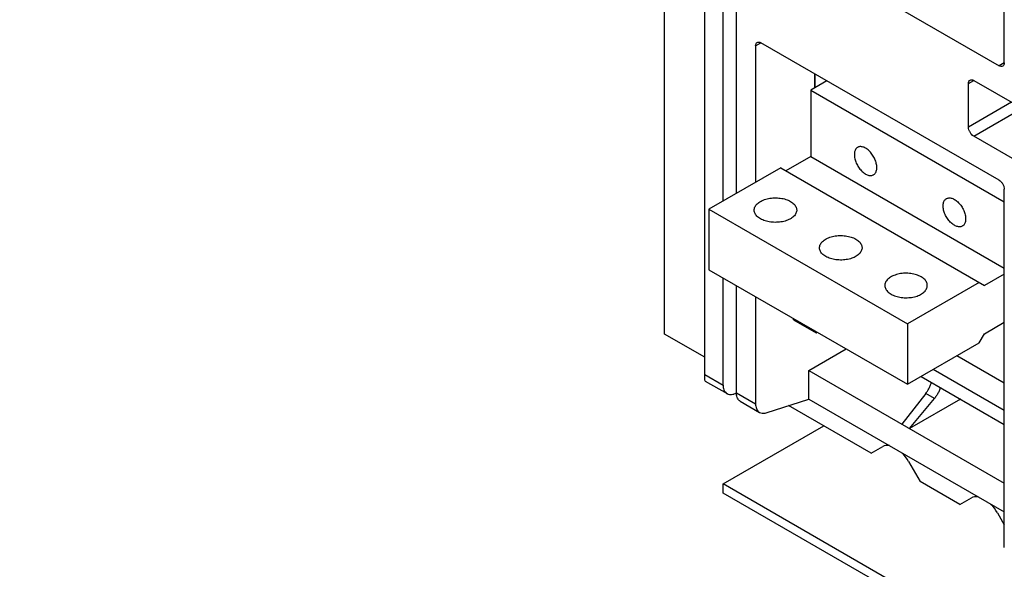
# Model space of a CAD drawing. Extents: x 0 to 17, y 0 to 11.
# Tile 29 of 51: x 10.234 to 11.982, y 3.349 to 4.325. Entities that reach past the tile are written whole.
import ezdxf

# ---------------------------------------------------------------- set-up
doc = ezdxf.new("R2010")
doc.units = 0
doc.header["$LTSCALE"] = 0.935
doc.layers.get('0').update_dxf_attribs({"linetype": 'CONTINUOUS'})

msp = doc.modelspace()

# ---------------------------------------------------------------- linework, layer by layer
at = {"color": 7, "linetype": 'CONTINUOUS'}
for p, q in [((11.3788, 3.767), (11.3788, 5.4493)), ((11.4505, 3.6949), (11.4505, 5.1922)), ((11.9824, 4.2488), (11.9824, 4.8851)), ((11.483, 4.0031), (11.483, 4.5811)), ((11.5066, 4.0167), (11.5066, 4.5675)), ((11.55, 4.4878), (11.9732, 4.2435)), ((11.5407, 4.2791), (11.5501, 4.2843)), ((11.5407, 4.2791), (11.5407, 4.0364)), ((11.9732, 4.0402), (11.55, 4.2845)), ((11.9824, 4.249), (11.9732, 4.2435)), ((11.6674, 4.2167), (11.6386, 4.2001)), ((11.6457, 4.2042), (11.6457, 4.2292)), ((11.6461, 4.229), (11.6461, 4.2044)), ((11.9189, 4.2121), (11.9283, 4.2172)), ((11.9281, 4.2174), (12.0086, 4.171)), ((11.6386, 4.2001), (11.6386, 4.0822)), ((11.6386, 4.2001), (11.9824, 4.0016)), ((11.9189, 4.1346), (11.9189, 4.2121)), ((11.9281, 4.1185), (12.0482, 4.1878)), ((11.9953, 4.1787), (11.9189, 4.1346)), ((12.0166, 4.0674), (11.9281, 4.1185)), ((11.6386, 4.0822), (11.5946, 4.0568)), ((11.6386, 4.0822), (11.9824, 3.8837)), ((11.5853, 4.0621), (11.4577, 3.9885)), ((11.5853, 4.0621), (11.9472, 3.8532)), ((11.9824, 3.3878), (11.9824, 4.0241)), ((11.4577, 3.9885), (11.4577, 3.8813)), ((11.4577, 3.9885), (11.8103, 3.7849)), ((11.4577, 3.8813), (11.8103, 3.6777)), ((11.483, 3.6762), (11.483, 3.8667)), ((11.9824, 3.8735), (11.9472, 3.8532)), ((11.5066, 3.6625), (11.5066, 3.853)), ((11.9379, 3.8585), (11.8103, 3.7849)), ((11.5407, 3.8334), (11.5407, 3.6428)), ((11.6078, 3.7921), (11.6078, 3.7946)), ((11.6078, 3.7921), (11.6481, 3.7689)), ((11.8103, 3.7849), (11.8103, 3.6777)), ((11.9472, 3.7674), (11.9824, 3.7878)), ((11.4505, 3.7257), (11.3788, 3.767)), ((11.6481, 3.7689), (11.6481, 3.7714)), ((11.6481, 3.7689), (11.6503, 3.7701)), ((11.9379, 3.7514), (11.9472, 3.7674)), ((11.8103, 3.6777), (11.9379, 3.7514)), ((11.6352, 3.7024), (11.7013, 3.7406)), ((11.8984, 3.7286), (11.9824, 3.6801)), ((11.4505, 3.6949), (11.483, 3.6762)), ((11.6352, 3.6515), (11.6352, 3.7024)), ((11.6352, 3.7024), (11.9824, 3.5019)), ((11.8345, 3.6917), (11.9824, 3.6063)), ((11.9824, 3.6309), (11.8558, 3.704)), ((11.451, 3.6835), (11.4899, 3.6611)), ((11.5068, 3.662), (11.5018, 3.6604)), ((11.5066, 3.6625), (11.5407, 3.6428)), ((11.8431, 3.6616), (11.8003, 3.607)), ((11.8586, 3.6527), (11.8431, 3.6616)), ((11.5133, 3.6476), (11.5477, 3.6277)), ((11.5596, 3.6271), (11.6352, 3.6515)), ((11.7459, 3.5551), (11.5991, 3.6398)), ((11.6352, 3.6515), (11.9824, 3.451)), ((11.8142, 3.599), (11.8586, 3.6527)), ((11.9047, 3.6512), (11.8142, 3.599)), ((11.4832, 3.5006), (11.6618, 3.6037)), ((11.7459, 3.5551), (11.7665, 3.5669)), ((11.8124, 3.5404), (11.8329, 3.5049)), ((11.4832, 3.4845), (11.4832, 3.5006)), ((14.9724, 1.4862), (11.4832, 3.5006)), ((11.9037, 3.464), (11.8329, 3.5049)), ((14.9724, 1.4701), (11.4832, 3.4845)), ((11.9037, 3.464), (11.9242, 3.4759)), ((11.9702, 3.4493), (11.9824, 3.4281))]:
    msp.add_line(p, q, dxfattribs=at)
for points in [[(11.722, 4.0986), (11.7214, 4.0983), (11.7205, 4.0975), (11.7196, 4.0967), (11.7188, 4.0957), (11.7181, 4.0946), (11.7175, 4.0933), (11.717, 4.092), (11.7166, 4.0905), (11.7163, 4.089), (11.7162, 4.0874), (11.7161, 4.0857), (11.7162, 4.0839), (11.7163, 4.0821), (11.7166, 4.0803), (11.717, 4.0784), (11.7175, 4.0765), (11.7181, 4.0746), (11.7188, 4.0726), (11.7196, 4.0707), (11.7205, 4.0688), (11.7214, 4.067), (11.7225, 4.0651), (11.7236, 4.0633), (11.7248, 4.0616), (11.7261, 4.06), (11.7274, 4.0584), (11.7288, 4.0569), (11.7302, 4.0556), (11.7316, 4.0543), (11.7331, 4.0531), (11.7346, 4.0521), (11.7361, 4.0511)], [(11.7361, 4.0972), (11.7346, 4.098), (11.7331, 4.0987), (11.7316, 4.0992), (11.7302, 4.0996), (11.7288, 4.0998), (11.7274, 4.0999), (11.7261, 4.0999), (11.7248, 4.0997), (11.7236, 4.0994), (11.7225, 4.0989), (11.722, 4.0986)], [(11.7502, 4.0497), (11.7507, 4.0501), (11.7517, 4.0508), (11.7525, 4.0517), (11.7533, 4.0527), (11.754, 4.0538), (11.7546, 4.055), (11.7551, 4.0564), (11.7555, 4.0578), (11.7558, 4.0594), (11.756, 4.061), (11.756, 4.0627), (11.756, 4.0644), (11.7558, 4.0662), (11.7555, 4.0681), (11.7551, 4.07), (11.7546, 4.0719), (11.754, 4.0738), (11.7533, 4.0757), (11.7525, 4.0776), (11.7517, 4.0795), (11.7507, 4.0814), (11.7496, 4.0832), (11.7485, 4.085), (11.7473, 4.0867), (11.746, 4.0884), (11.7447, 4.0899), (11.7434, 4.0914), (11.7419, 4.0928), (11.7405, 4.0941), (11.7391, 4.0952), (11.7376, 4.0963), (11.7361, 4.0972)], [(11.7361, 4.0511), (11.7376, 4.0503), (11.7391, 4.0497), (11.7405, 4.0492), (11.7419, 4.0488), (11.7434, 4.0485), (11.7447, 4.0484), (11.746, 4.0485), (11.7473, 4.0487), (11.7485, 4.049), (11.7496, 4.0495), (11.7502, 4.0497)], [(11.5383, 3.9871), (11.5383, 3.9883), (11.5385, 3.9898), (11.539, 3.9913), (11.5395, 3.9928), (11.5403, 3.9942), (11.5413, 3.9956), (11.5424, 3.997), (11.5436, 3.9983), (11.5451, 3.9996), (11.5467, 4.0008), (11.5484, 4.002), (11.5503, 4.0031), (11.5522, 4.0041), (11.5543, 4.005), (11.5566, 4.0058), (11.5589, 4.0065), (11.5612, 4.0072), (11.5637, 4.0077), (11.5662, 4.0082), (11.5688, 4.0085), (11.5714, 4.0087), (11.574, 4.0089), (11.5766, 4.0089), (11.5793, 4.0088), (11.5819, 4.0086), (11.5845, 4.0083), (11.587, 4.008), (11.5895, 4.0075), (11.5919, 4.0069), (11.5943, 4.0062), (11.5965, 4.0054), (11.5987, 4.0045), (11.6007, 4.0036), (11.6027, 4.0025)], [(11.8938, 3.9601), (11.8923, 3.961), (11.8908, 3.962), (11.8894, 3.9632), (11.8879, 3.9645), (11.8865, 3.9659), (11.8852, 3.9673), (11.8838, 3.9689), (11.8826, 3.9706), (11.8814, 3.9723), (11.8802, 3.974), (11.8792, 3.9759), (11.8782, 3.9777), (11.8773, 3.9796), (11.8765, 3.9816), (11.8758, 3.9835), (11.8752, 3.9854), (11.8747, 3.9873), (11.8744, 3.9892), (11.8741, 3.991), (11.8739, 3.9929), (11.8739, 3.9946), (11.8739, 3.9963), (11.8741, 3.9979), (11.8744, 3.9995), (11.8747, 4.0009), (11.8752, 4.0022), (11.8758, 4.0035), (11.8765, 4.0046), (11.8773, 4.0056), (11.8782, 4.0065), (11.8792, 4.0072), (11.8797, 4.0075)], [(11.8797, 4.0075), (11.8802, 4.0078), (11.8814, 4.0083), (11.8826, 4.0086), (11.8838, 4.0088), (11.8852, 4.0088), (11.8865, 4.0087), (11.8879, 4.0085), (11.8894, 4.0081), (11.8908, 4.0076), (11.8923, 4.0069), (11.8938, 4.0061)], [(11.8938, 4.0061), (11.8953, 4.0052), (11.8968, 4.0041), (11.8982, 4.003), (11.8997, 4.0017), (11.9011, 4.0003), (11.9025, 3.9989), (11.9038, 3.9973), (11.905, 3.9956), (11.9062, 3.9939), (11.9074, 3.9921), (11.9084, 3.9903), (11.9094, 3.9885), (11.9103, 3.9866), (11.9111, 3.9846), (11.9118, 3.9827), (11.9124, 3.9808), (11.9129, 3.9789), (11.9133, 3.977), (11.9135, 3.9751), (11.9137, 3.9733), (11.9138, 3.9716), (11.9137, 3.9699), (11.9135, 3.9683), (11.9133, 3.9667), (11.9129, 3.9653), (11.9124, 3.964), (11.9118, 3.9627), (11.9111, 3.9616), (11.9103, 3.9606), (11.9094, 3.9597), (11.9084, 3.959), (11.9079, 3.9587)], [(11.6027, 4.0025), (11.6045, 4.0014), (11.6061, 4.0002), (11.6076, 3.999), (11.609, 3.9977), (11.6102, 3.9963), (11.6112, 3.9949), (11.6121, 3.9935), (11.6127, 3.992), (11.6133, 3.9905), (11.6136, 3.989), (11.6137, 3.9875), (11.6137, 3.9871)], [(11.5493, 3.9717), (11.5475, 3.9728), (11.5458, 3.974), (11.5443, 3.9753), (11.543, 3.9766), (11.5418, 3.9779), (11.5408, 3.9793), (11.5399, 3.9808), (11.5392, 3.9822), (11.5387, 3.9837), (11.5384, 3.9852), (11.5383, 3.9867), (11.5383, 3.9871)], [(11.6137, 3.9871), (11.6137, 3.986), (11.6134, 3.9845), (11.613, 3.983), (11.6124, 3.9815), (11.6117, 3.98), (11.6107, 3.9786), (11.6096, 3.9772), (11.6083, 3.9759), (11.6069, 3.9746), (11.6053, 3.9734), (11.6036, 3.9723), (11.6017, 3.9712), (11.5997, 3.9702), (11.5976, 3.9693), (11.5954, 3.9685), (11.5931, 3.9677), (11.5907, 3.9671), (11.5883, 3.9665), (11.5857, 3.9661), (11.5832, 3.9657), (11.5806, 3.9655), (11.578, 3.9654), (11.5753, 3.9653), (11.5727, 3.9654), (11.5701, 3.9656), (11.5675, 3.9659), (11.5649, 3.9663), (11.5625, 3.9668), (11.56, 3.9674), (11.5577, 3.9681), (11.5554, 3.9689), (11.5533, 3.9697), (11.5512, 3.9707), (11.5493, 3.9717)], [(11.9079, 3.9587), (11.9074, 3.9584), (11.9062, 3.9579), (11.905, 3.9576), (11.9038, 3.9574), (11.9025, 3.9573), (11.9011, 3.9574), (11.8997, 3.9577), (11.8982, 3.9581), (11.8968, 3.9586), (11.8953, 3.9593), (11.8938, 3.9601)], [(11.6542, 3.9202), (11.6543, 3.9213), (11.6545, 3.9228), (11.6549, 3.9243), (11.6555, 3.9258), (11.6563, 3.9272), (11.6572, 3.9287), (11.6584, 3.93), (11.6596, 3.9314), (11.6611, 3.9326), (11.6627, 3.9339), (11.6644, 3.935), (11.6662, 3.9361), (11.6682, 3.9371), (11.6703, 3.938), (11.6725, 3.9388), (11.6748, 3.9396), (11.6772, 3.9402), (11.6797, 3.9407), (11.6822, 3.9412), (11.6848, 3.9415), (11.6874, 3.9418), (11.69, 3.9419), (11.6926, 3.9419), (11.6953, 3.9418), (11.6979, 3.9417), (11.7005, 3.9414), (11.703, 3.941), (11.7055, 3.9405), (11.7079, 3.9399), (11.7103, 3.9392), (11.7125, 3.9384), (11.7147, 3.9376), (11.7167, 3.9366), (11.7187, 3.9356)], [(11.7187, 3.9356), (11.7205, 3.9344), (11.7221, 3.9333), (11.7236, 3.932), (11.725, 3.9307), (11.7262, 3.9294), (11.7272, 3.928), (11.7281, 3.9265), (11.7287, 3.925), (11.7292, 3.9236), (11.7296, 3.922), (11.7297, 3.9205), (11.7297, 3.9201)], [(11.6653, 3.9047), (11.6635, 3.9059), (11.6618, 3.9071), (11.6603, 3.9083), (11.659, 3.9096), (11.6578, 3.9109), (11.6567, 3.9123), (11.6559, 3.9138), (11.6552, 3.9153), (11.6547, 3.9167), (11.6544, 3.9183), (11.6543, 3.9198), (11.6542, 3.9202)], [(11.7297, 3.9201), (11.7297, 3.919), (11.7294, 3.9175), (11.729, 3.916), (11.7284, 3.9145), (11.7276, 3.9131), (11.7267, 3.9116), (11.7256, 3.9103), (11.7243, 3.9089), (11.7229, 3.9077), (11.7213, 3.9064), (11.7196, 3.9053), (11.7177, 3.9042), (11.7157, 3.9032), (11.7136, 3.9023), (11.7114, 3.9015), (11.7091, 3.9007), (11.7067, 3.9001), (11.7042, 3.8996), (11.7017, 3.8991), (11.6992, 3.8988), (11.6966, 3.8985), (11.6939, 3.8984), (11.6913, 3.8984), (11.6887, 3.8985), (11.6861, 3.8986), (11.6835, 3.8989), (11.6809, 3.8993), (11.6784, 3.8998), (11.676, 3.9004), (11.6737, 3.9011), (11.6714, 3.9019), (11.6693, 3.9027), (11.6672, 3.9037), (11.6653, 3.9047)], [(11.8346, 3.8686), (11.8327, 3.8696), (11.8307, 3.8706), (11.8285, 3.8714), (11.8263, 3.8722), (11.8239, 3.8729), (11.8215, 3.8735), (11.819, 3.874), (11.8164, 3.8744), (11.8139, 3.8747), (11.8113, 3.8749), (11.8086, 3.875), (11.806, 3.8749), (11.8034, 3.8748), (11.8008, 3.8746), (11.7982, 3.8742), (11.7957, 3.8738), (11.7932, 3.8732), (11.7908, 3.8726), (11.7885, 3.8718), (11.7863, 3.871), (11.7842, 3.8701), (11.7822, 3.8691), (11.7804, 3.868), (11.7786, 3.8669), (11.7771, 3.8657), (11.7756, 3.8644), (11.7743, 3.8631), (11.7732, 3.8617), (11.7723, 3.8603), (11.7715, 3.8588), (11.7709, 3.8573), (11.7705, 3.8558), (11.7703, 3.8543), (11.7702, 3.8532)], [(11.8457, 3.8532), (11.8457, 3.8536), (11.8455, 3.8551), (11.8452, 3.8566), (11.8447, 3.8581), (11.844, 3.8595), (11.8432, 3.861), (11.8422, 3.8624), (11.841, 3.8637), (11.8396, 3.865), (11.8381, 3.8663), (11.8364, 3.8675), (11.8346, 3.8686)], [(11.7702, 3.8532), (11.7702, 3.8528), (11.7704, 3.8513), (11.7707, 3.8498), (11.7712, 3.8483), (11.7719, 3.8468), (11.7727, 3.8454), (11.7738, 3.844), (11.775, 3.8426), (11.7763, 3.8413), (11.7778, 3.8401), (11.7795, 3.8389), (11.7813, 3.8378)], [(11.7813, 3.8378), (11.7832, 3.8367), (11.7853, 3.8358), (11.7874, 3.8349), (11.7897, 3.8341), (11.792, 3.8334), (11.7944, 3.8328), (11.7969, 3.8323), (11.7995, 3.832), (11.8021, 3.8317), (11.8047, 3.8315), (11.8073, 3.8314), (11.8099, 3.8314), (11.8126, 3.8316), (11.8152, 3.8318), (11.8177, 3.8321), (11.8202, 3.8326), (11.8227, 3.8331), (11.8251, 3.8338), (11.8274, 3.8345), (11.8296, 3.8353), (11.8317, 3.8362), (11.8337, 3.8372), (11.8356, 3.8383), (11.8373, 3.8395), (11.8389, 3.8407), (11.8403, 3.842), (11.8416, 3.8433), (11.8427, 3.8447), (11.8436, 3.8461), (11.8444, 3.8475), (11.845, 3.849), (11.8454, 3.8505), (11.8456, 3.852), (11.8457, 3.8532)], [(11.7784, 3.5688), (11.7778, 3.5689), (11.7747, 3.5691), (11.7718, 3.5688), (11.7691, 3.5681), (11.7665, 3.5669)], [(11.8124, 3.5404), (11.8098, 3.5446), (11.8071, 3.5485), (11.8042, 3.5521), (11.8011, 3.5554), (11.8005, 3.556)], [(11.9362, 3.4777), (11.9355, 3.4778), (11.9325, 3.478), (11.9296, 3.4778), (11.9268, 3.477), (11.9242, 3.4759)], [(11.9702, 3.4493), (11.9676, 3.4535), (11.9648, 3.4574), (11.9619, 3.461), (11.9588, 3.4644), (11.9582, 3.4649)]]:
    msp.add_lwpolyline(points, dxfattribs=at)
at = {"color": 4, "linetype": 'CONTINUOUS'}
msp.add_open_spline([(0.2175, 10.8), (0.2175, 10.8), (0.2175, 10.8), (0.2175, 10.8), (0.2175, 10.8), (0.2175, 10.8), (0.2175, 10.8), (0.2176, 10.8), (0.2176, 10.8), (0.2176, 10.8), (0.2177, 10.8), (0.2178, 10.8), (0.2178, 10.8), (0.2179, 10.8), (0.218, 10.8), (0.2181, 10.8), (0.2183, 10.8), (0.2185, 10.8), (0.2188, 10.8), (0.219, 10.8), (0.2193, 10.8), (0.2196, 10.8), (0.22, 10.8), (0.2205, 10.8), (0.221, 10.8), (0.2217, 10.8), (0.2225, 10.8), (0.2236, 10.8), (0.2246, 10.8), (0.2256, 10.8), (0.2266, 10.8), (0.2279, 10.8), (0.2296, 10.8), (0.2316, 10.8), (0.2337, 10.8), (0.2357, 10.8), (0.2377, 10.8), (0.2397, 10.8), (0.2424, 10.8), (0.2458, 10.8), (0.2498, 10.8), (0.2539, 10.8), (0.2579, 10.8), (0.2619, 10.8), (0.2673, 10.8), (0.274, 10.8), (0.2821, 10.8), (0.2902, 10.8), (0.2983, 10.8), (0.3064, 10.8), (0.3144, 10.8), (0.3225, 10.8), (0.3333, 10.8), (0.3468, 10.8), (0.3629, 10.8), (0.3791, 10.8), (0.3952, 10.8), (0.4114, 10.8), (0.4275, 10.8), (0.4491, 10.8), (0.476, 10.8), (0.5083, 10.8), (0.5406, 10.8), (0.573, 10.8), (0.6053, 10.8), (0.6376, 10.8), (0.6699, 10.8), (0.7022, 10.8), (0.7453, 10.8), (0.7991, 10.8), (0.8638, 10.8), (0.9284, 10.8), (0.993, 10.8), (1.0577, 10.8), (1.1223, 10.8), (1.1869, 10.8), (1.2731, 10.8), (1.3808, 10.8), (1.5101, 10.8), (1.6393, 10.8), (1.7686, 10.8), (1.8978, 10.8), (2.0271, 10.8), (2.1563, 10.8), (2.2856, 10.8), (2.4148, 10.8), (2.5872, 10.8), (2.8026, 10.8), (3.0611, 10.8), (3.3196, 10.8), (3.5781, 10.8), (3.8366, 10.8), (4.0952, 10.8), (4.3537, 10.8), (4.6122, 10.8), (4.9569, 10.8), (5.3877, 10.8), (5.9047, 10.8), (6.4217, 10.8), (6.9388, 10.8), (7.4558, 10.8), (7.9728, 10.8), (8.4898, 10.8), (9.0069, 10.8), (9.5239, 10.8), (10.0409, 10.8), (10.5579, 10.8), (11.0749, 10.8), (11.592, 10.8), (12.0228, 10.8), (12.3675, 10.8), (12.626, 10.8), (12.8845, 10.8), (13.143, 10.8), (13.4015, 10.8), (13.66, 10.8), (13.9185, 10.8), (14.1771, 10.8), (14.3925, 10.8), (14.5648, 10.8), (14.6941, 10.8), (14.8233, 10.8), (14.9526, 10.8), (15.0818, 10.8), (15.2111, 10.8), (15.3404, 10.8), (15.4696, 10.8), (15.5989, 10.8), (15.7066, 10.8), (15.7927, 10.8), (15.8574, 10.8), (15.922, 10.8), (15.9866, 10.8), (16.0513, 10.8), (16.1159, 10.8), (16.1805, 10.8), (16.2344, 10.8), (16.2775, 10.8), (16.3098, 10.8), (16.3421, 10.8), (16.3744, 10.8), (16.4067, 10.8), (16.439, 10.8), (16.4713, 10.8), (16.5037, 10.8), (16.5306, 10.8), (16.5521, 10.8), (16.5683, 10.8), (16.5844, 10.8), (16.6006, 10.8), (16.6168, 10.8), (16.6329, 10.8), (16.6464, 10.8), (16.6571, 10.8), (16.6652, 10.8), (16.6733, 10.8), (16.6814, 10.8), (16.6895, 10.8), (16.6975, 10.8), (16.7056, 10.8), (16.7123, 10.8), (16.7177, 10.8), (16.7218, 10.8), (16.7258, 10.8), (16.7298, 10.8), (16.7339, 10.8), (16.7373, 10.8), (16.7399, 10.8), (16.742, 10.8), (16.744, 10.8), (16.746, 10.8), (16.748, 10.8), (16.75, 10.8), (16.7517, 10.8), (16.7531, 10.8), (16.7541, 10.8), (16.7551, 10.8), (16.7561, 10.8), (16.7571, 10.8), (16.758, 10.8), (16.7586, 10.8), (16.7591, 10.8), (16.7596, 10.8), (16.7601, 10.8), (16.7604, 10.8), (16.7606, 10.8), (16.7609, 10.8), (16.7612, 10.8), (16.7614, 10.8), (16.7615, 10.8), (16.7617, 10.8), (16.7618, 10.8), (16.7618, 10.8), (16.7619, 10.8), (16.762, 10.8), (16.762, 10.8), (16.7621, 10.8), (16.7621, 10.8), (16.7621, 10.8), (16.7621, 10.8), (16.7621, 10.8), (16.7622, 10.8), (16.7622, 10.8), (16.7622, 10.8), (16.7622, 10.8), (16.7622, 10.8), (16.7622, 10.8), (16.7622, 10.8), (16.7622, 10.8), (16.7622, 10.8), (16.7622, 10.7999), (16.7622, 10.7999), (16.7622, 10.7999), (16.7622, 10.7998), (16.7622, 10.7998), (16.7622, 10.7997), (16.7622, 10.7997), (16.7622, 10.7996), (16.7622, 10.7995), (16.7622, 10.7994), (16.7622, 10.7992), (16.7622, 10.799), (16.7622, 10.7989), (16.7622, 10.7986), (16.7622, 10.7984), (16.7622, 10.7981), (16.7622, 10.7977), (16.7622, 10.7973), (16.7622, 10.7968), (16.7622, 10.7961), (16.7622, 10.7955), (16.7622, 10.7948), (16.7622, 10.7942), (16.7622, 10.7933), (16.7622, 10.7922), (16.7622, 10.7909), (16.7622, 10.7896), (16.7622, 10.7883), (16.7622, 10.787), (16.7622, 10.7857), (16.7622, 10.784), (16.7622, 10.7818), (16.7622, 10.7793), (16.7622, 10.7767), (16.7622, 10.7741), (16.7622, 10.7715), (16.7622, 10.768), (16.7622, 10.7637), (16.7622, 10.7585), (16.7622, 10.7533), (16.7622, 10.7481), (16.7622, 10.7429), (16.7622, 10.7378), (16.7622, 10.7326), (16.7622, 10.7257), (16.7622, 10.717), (16.7622, 10.7066), (16.7622, 10.6963), (16.7622, 10.6859), (16.7622, 10.6755), (16.7622, 10.6651), (16.7622, 10.6513), (16.7622, 10.634), (16.7622, 10.6133), (16.7622, 10.5925), (16.7622, 10.5718), (16.7622, 10.551), (16.7622, 10.5303), (16.7622, 10.5095), (16.7622, 10.4888), (16.7622, 10.4611), (16.7622, 10.4266), (16.7622, 10.3851), (16.7622, 10.3436), (16.7622, 10.3021), (16.7622, 10.2606), (16.7622, 10.2191), (16.7622, 10.1776), (16.7622, 10.1223), (16.7622, 10.0531), (16.7622, 9.9701), (16.7622, 9.8871), (16.7622, 9.8041), (16.7622, 9.7211), (16.7622, 9.6382), (16.7622, 9.5552), (16.7622, 9.4722), (16.7622, 9.3892), (16.7622, 9.2785), (16.7622, 9.1402), (16.7622, 8.9742), (16.7622, 8.8083), (16.7622, 8.6423), (16.7622, 8.4763), (16.7622, 8.3103), (16.7622, 8.1444), (16.7622, 7.9784), (16.7622, 7.7571), (16.7622, 7.4805), (16.7622, 7.1485), (16.7622, 6.8165), (16.7622, 6.4846), (16.7622, 6.1526), (16.7622, 5.8207), (16.7622, 5.4887), (16.7622, 5.1568), (16.7622, 4.8248), (16.7622, 4.4929), (16.7622, 4.1609), (16.7622, 3.8289), (16.7622, 3.497), (16.7622, 3.2204), (16.7622, 2.9991), (16.7622, 2.8331), (16.7622, 2.6671), (16.7622, 2.5011), (16.7622, 2.3352), (16.7622, 2.1692), (16.7622, 2.0032), (16.7622, 1.8372), (16.7622, 1.6989), (16.7622, 1.5883), (16.7622, 1.5053), (16.7622, 1.4223), (16.7622, 1.3393), (16.7622, 1.2563), (16.7622, 1.1733), (16.7622, 1.0903), (16.7622, 1.0073), (16.7622, 0.9243), (16.7622, 0.8552), (16.7622, 0.7999), (16.7622, 0.7584), (16.7622, 0.7169), (16.7622, 0.6754), (16.7622, 0.6339), (16.7622, 0.5924), (16.7622, 0.5509), (16.7622, 0.5163), (16.7622, 0.4887), (16.7622, 0.4679), (16.7622, 0.4472), (16.7622, 0.4264), (16.7622, 0.4057), (16.7622, 0.3849), (16.7622, 0.3642), (16.7622, 0.3434), (16.7622, 0.3261), (16.7622, 0.3123), (16.7622, 0.3019), (16.7622, 0.2916), (16.7622, 0.2812), (16.7622, 0.2708), (16.7622, 0.2604), (16.7622, 0.2518), (16.7622, 0.2449), (16.7622, 0.2397), (16.7622, 0.2345), (16.7622, 0.2293), (16.7622, 0.2241), (16.7622, 0.2189), (16.7622, 0.2138), (16.7622, 0.2094), (16.7622, 0.206), (16.7622, 0.2034), (16.7622, 0.2008), (16.7622, 0.1982), (16.7622, 0.1956), (16.7622, 0.1934), (16.7622, 0.1917), (16.7622, 0.1904), (16.7622, 0.1891), (16.7622, 0.1878), (16.7622, 0.1865), (16.7622, 0.1852), (16.7622, 0.1841), (16.7622, 0.1833), (16.7622, 0.1826), (16.7622, 0.182), (16.7622, 0.1813), (16.7622, 0.1807), (16.7622, 0.1801), (16.7622, 0.1797), (16.7622, 0.1794), (16.7622, 0.1791), (16.7622, 0.1788), (16.7622, 0.1786), (16.7622, 0.1784), (16.7622, 0.1783), (16.7622, 0.1781), (16.7622, 0.178), (16.7622, 0.1779), (16.7622, 0.1778), (16.7622, 0.1777), (16.7622, 0.1776), (16.7622, 0.1776), (16.7622, 0.1776), (16.7622, 0.1775), (16.7622, 0.1775), (16.7622, 0.1775), (16.7622, 0.1775), (16.7622, 0.1775), (16.7622, 0.1775), (16.7622, 0.1775), (16.7622, 0.1774), (16.7622, 0.1774), (16.7622, 0.1774), (16.7622, 0.1774), (16.7621, 0.1774), (16.7621, 0.1774), (16.7621, 0.1774), (16.7621, 0.1774), (16.7621, 0.1774), (16.762, 0.1774), (16.762, 0.1774), (16.7619, 0.1774), (16.7618, 0.1774), (16.7618, 0.1774), (16.7617, 0.1774), (16.7615, 0.1774), (16.7614, 0.1774), (16.7612, 0.1774), (16.7609, 0.1774), (16.7606, 0.1774), (16.7604, 0.1774), (16.7601, 0.1774), (16.7596, 0.1774), (16.7591, 0.1774), (16.7586, 0.1774), (16.758, 0.1774), (16.7571, 0.1774), (16.7561, 0.1774), (16.7551, 0.1774), (16.7541, 0.1774), (16.7531, 0.1774), (16.7517, 0.1774), (16.75, 0.1774), (16.748, 0.1774), (16.746, 0.1774), (16.744, 0.1774), (16.742, 0.1774), (16.7399, 0.1774), (16.7373, 0.1774), (16.7339, 0.1774), (16.7298, 0.1774), (16.7258, 0.1774), (16.7218, 0.1774), (16.7177, 0.1774), (16.7123, 0.1774), (16.7056, 0.1774), (16.6975, 0.1774), (16.6895, 0.1774), (16.6814, 0.1774), (16.6733, 0.1774), (16.6652, 0.1774), (16.6571, 0.1774), (16.6464, 0.1774), (16.6329, 0.1774), (16.6168, 0.1774), (16.6006, 0.1774), (16.5844, 0.1774), (16.5683, 0.1774), (16.5521, 0.1774), (16.5306, 0.1774), (16.5037, 0.1774), (16.4713, 0.1774), (16.439, 0.1774), (16.4067, 0.1774), (16.3744, 0.1774), (16.3421, 0.1774), (16.3098, 0.1774), (16.2775, 0.1774), (16.2344, 0.1774), (16.1805, 0.1774), (16.1159, 0.1774), (16.0513, 0.1774), (15.9866, 0.1774), (15.922, 0.1774), (15.8574, 0.1774), (15.7927, 0.1774), (15.7066, 0.1774), (15.5989, 0.1774), (15.4696, 0.1774), (15.3404, 0.1774), (15.2111, 0.1774), (15.0818, 0.1774), (14.9526, 0.1774), (14.8233, 0.1774), (14.6941, 0.1774), (14.5648, 0.1774), (14.3925, 0.1774), (14.1771, 0.1774), (13.9185, 0.1774), (13.66, 0.1774), (13.4015, 0.1774), (13.143, 0.1774), (12.8845, 0.1774), (12.626, 0.1774), (12.3675, 0.1774), (12.0228, 0.1774), (11.592, 0.1774), (11.0749, 0.1774), (10.5579, 0.1774), (10.0409, 0.1774), (9.5239, 0.1774), (9.0069, 0.1774), (8.4898, 0.1774), (7.9728, 0.1774), (7.4558, 0.1774), (6.9388, 0.1774), (6.4217, 0.1774), (5.9047, 0.1774), (5.3877, 0.1774), (4.9569, 0.1774), (4.6122, 0.1774), (4.3537, 0.1774), (4.0952, 0.1774), (3.8366, 0.1774), (3.5781, 0.1774), (3.3196, 0.1774), (3.0611, 0.1774), (2.8026, 0.1774), (2.5872, 0.1774), (2.4148, 0.1774), (2.2856, 0.1774), (2.1563, 0.1774), (2.0271, 0.1774), (1.8978, 0.1774), (1.7686, 0.1774), (1.6393, 0.1774), (1.5101, 0.1774), (1.3808, 0.1774), (1.2731, 0.1774), (1.1869, 0.1774), (1.1223, 0.1774), (1.0577, 0.1774), (0.993, 0.1774), (0.9284, 0.1774), (0.8638, 0.1774), (0.7991, 0.1774), (0.7453, 0.1774), (0.7022, 0.1774), (0.6699, 0.1774), (0.6376, 0.1774), (0.6053, 0.1774), (0.573, 0.1774), (0.5406, 0.1774), (0.5083, 0.1774), (0.476, 0.1774), (0.4491, 0.1774), (0.4275, 0.1774), (0.4114, 0.1774), (0.3952, 0.1774), (0.3791, 0.1774), (0.3629, 0.1774), (0.3468, 0.1774), (0.3333, 0.1774), (0.3225, 0.1774), (0.3144, 0.1774), (0.3064, 0.1774), (0.2983, 0.1774), (0.2902, 0.1774), (0.2821, 0.1774), (0.274, 0.1774), (0.2673, 0.1774), (0.2619, 0.1774), (0.2579, 0.1774), (0.2539, 0.1774), (0.2498, 0.1774), (0.2458, 0.1774), (0.2424, 0.1774), (0.2397, 0.1774), (0.2377, 0.1774), (0.2357, 0.1774), (0.2337, 0.1774), (0.2316, 0.1774), (0.2296, 0.1774), (0.2279, 0.1774), (0.2266, 0.1774), (0.2256, 0.1774), (0.2246, 0.1774), (0.2236, 0.1774), (0.2225, 0.1774), (0.2217, 0.1774), (0.221, 0.1774), (0.2205, 0.1774), (0.22, 0.1774), (0.2196, 0.1774), (0.2193, 0.1774), (0.219, 0.1774), (0.2188, 0.1774), (0.2185, 0.1774), (0.2183, 0.1774), (0.2181, 0.1774), (0.218, 0.1774), (0.2179, 0.1774), (0.2178, 0.1774), (0.2178, 0.1774), (0.2177, 0.1774), (0.2176, 0.1774), (0.2176, 0.1774), (0.2176, 0.1774), (0.2175, 0.1774), (0.2175, 0.1774), (0.2175, 0.1774), (0.2175, 0.1774), (0.2175, 0.1774), (0.2175, 0.1774), (0.2175, 0.1774), (0.2175, 0.1775), (0.2175, 0.1775), (0.2175, 0.1775), (0.2175, 0.1775), (0.2175, 0.1775), (0.2175, 0.1775), (0.2175, 0.1775), (0.2175, 0.1776), (0.2175, 0.1776), (0.2175, 0.1776), (0.2175, 0.1777), (0.2175, 0.1778), (0.2175, 0.1779), (0.2175, 0.178), (0.2175, 0.1781), (0.2175, 0.1783), (0.2175, 0.1784), (0.2175, 0.1786), (0.2175, 0.1788), (0.2175, 0.1791), (0.2175, 0.1794), (0.2175, 0.1797), (0.2175, 0.1801), (0.2175, 0.1807), (0.2175, 0.1813), (0.2175, 0.182), (0.2175, 0.1826), (0.2175, 0.1833), (0.2175, 0.1841), (0.2175, 0.1852), (0.2175, 0.1865), (0.2175, 0.1878), (0.2175, 0.1891), (0.2175, 0.1904), (0.2175, 0.1917), (0.2175, 0.1934), (0.2175, 0.1956), (0.2175, 0.1982), (0.2175, 0.2008), (0.2175, 0.2034), (0.2175, 0.206), (0.2175, 0.2094), (0.2175, 0.2138), (0.2175, 0.2189), (0.2175, 0.2241), (0.2175, 0.2293), (0.2175, 0.2345), (0.2175, 0.2397), (0.2175, 0.2449), (0.2175, 0.2518), (0.2175, 0.2604), (0.2175, 0.2708), (0.2175, 0.2812), (0.2175, 0.2916), (0.2175, 0.3019), (0.2175, 0.3123), (0.2175, 0.3261), (0.2175, 0.3434), (0.2175, 0.3642), (0.2175, 0.3849), (0.2175, 0.4057), (0.2175, 0.4264), (0.2175, 0.4472), (0.2175, 0.4679), (0.2175, 0.4887), (0.2175, 0.5163), (0.2175, 0.5509), (0.2175, 0.5924), (0.2175, 0.6339), (0.2175, 0.6754), (0.2175, 0.7169), (0.2175, 0.7584), (0.2175, 0.7999), (0.2175, 0.8552), (0.2175, 0.9243), (0.2175, 1.0073), (0.2175, 1.0903), (0.2175, 1.1733), (0.2175, 1.2563), (0.2175, 1.3393), (0.2175, 1.4223), (0.2175, 1.5053), (0.2175, 1.5883), (0.2175, 1.6989), (0.2175, 1.8372), (0.2175, 2.0032), (0.2175, 2.1692), (0.2175, 2.3352), (0.2175, 2.5011), (0.2175, 2.6671), (0.2175, 2.8331), (0.2175, 2.9991), (0.2175, 3.2204), (0.2175, 3.497), (0.2175, 3.8289), (0.2175, 4.1609), (0.2175, 4.4929), (0.2175, 4.8248), (0.2175, 5.1568), (0.2175, 5.4887), (0.2175, 5.8207), (0.2175, 6.1526), (0.2175, 6.4846), (0.2175, 6.8165), (0.2175, 7.1485), (0.2175, 7.4805), (0.2175, 7.7571), (0.2175, 7.9784), (0.2175, 8.1444), (0.2175, 8.3103), (0.2175, 8.4763), (0.2175, 8.6423), (0.2175, 8.8083), (0.2175, 8.9742), (0.2175, 9.1402), (0.2175, 9.2785), (0.2175, 9.3892), (0.2175, 9.4722), (0.2175, 9.5552), (0.2175, 9.6382), (0.2175, 9.7211), (0.2175, 9.8041), (0.2175, 9.8871), (0.2175, 9.9701), (0.2175, 10.0531), (0.2175, 10.1223), (0.2175, 10.1776), (0.2175, 10.2191), (0.2175, 10.2606), (0.2175, 10.3021), (0.2175, 10.3436), (0.2175, 10.3851), (0.2175, 10.4266), (0.2175, 10.4611), (0.2175, 10.4888), (0.2175, 10.5095), (0.2175, 10.5303), (0.2175, 10.551), (0.2175, 10.5718), (0.2175, 10.5925), (0.2175, 10.6133), (0.2175, 10.634), (0.2175, 10.6513), (0.2175, 10.6651), (0.2175, 10.6755), (0.2175, 10.6859), (0.2175, 10.6963), (0.2175, 10.7066), (0.2175, 10.717), (0.2175, 10.7257), (0.2175, 10.7326), (0.2175, 10.7378), (0.2175, 10.7429), (0.2175, 10.7481), (0.2175, 10.7533), (0.2175, 10.7585), (0.2175, 10.7637), (0.2175, 10.768), (0.2175, 10.7715), (0.2175, 10.7741), (0.2175, 10.7767), (0.2175, 10.7793), (0.2175, 10.7818), (0.2175, 10.784), (0.2175, 10.7857), (0.2175, 10.787), (0.2175, 10.7883), (0.2175, 10.7896), (0.2175, 10.7909), (0.2175, 10.7922), (0.2175, 10.7933), (0.2175, 10.7942), (0.2175, 10.7948), (0.2175, 10.7955), (0.2175, 10.7961), (0.2175, 10.7968), (0.2175, 10.7973), (0.2175, 10.7977), (0.2175, 10.7981), (0.2175, 10.7984), (0.2175, 10.7986), (0.2175, 10.7989), (0.2175, 10.799), (0.2175, 10.7992), (0.2175, 10.7994), (0.2175, 10.7995), (0.2175, 10.7996), (0.2175, 10.7997), (0.2175, 10.7997), (0.2175, 10.7998), (0.2175, 10.7998), (0.2175, 10.7999), (0.2175, 10.7999), (0.2175, 10.7999), (0.2175, 10.8), (0.2175, 10.8), (0.2175, 10.8), (0.2175, 10.8), (0.2175, 10.8), (0.2175, 10.8), (0.2175, 10.8), (0.2175, 10.8)], degree=3, knots=[0, 0, 0, 0, 0, 0, 0, 0, 0.000001, 0.000001, 0.000001, 0.000002, 0.000003, 0.000004, 0.000005, 0.000006, 0.000008, 0.00001, 0.000011, 0.000015, 0.000019, 0.000023, 0.000027, 0.000031, 0.000038, 0.000046, 0.000053, 0.000061, 0.000076, 0.000092, 0.000107, 0.000122, 0.000137, 0.000153, 0.000183, 0.000214, 0.000244, 0.000275, 0.000305, 0.000336, 0.000366, 0.000427, 0.000488, 0.000549, 0.00061, 0.000671, 0.000732, 0.000854, 0.000977, 0.001099, 0.001221, 0.001343, 0.001465, 0.001587, 0.001709, 0.001953, 0.002197, 0.002441, 0.002686, 0.00293, 0.003174, 0.003418, 0.003906, 0.004395, 0.004883, 0.005371, 0.005859, 0.006348, 0.006836, 0.007324, 0.007812, 0.008789, 0.009766, 0.010742, 0.011719, 0.012695, 0.013672, 0.014648, 0.015625, 0.017578, 0.019531, 0.021484, 0.023438, 0.025391, 0.027344, 0.029297, 0.03125, 0.033203, 0.035156, 0.039062, 0.042969, 0.046875, 0.050781, 0.054688, 0.058594, 0.0625, 0.066406, 0.070312, 0.078125, 0.085938, 0.09375, 0.101562, 0.109375, 0.117188, 0.125, 0.132812, 0.140625, 0.148438, 0.15625, 0.164062, 0.171875, 0.179688, 0.183594, 0.1875, 0.191406, 0.195312, 0.199219, 0.203125, 0.207031, 0.210938, 0.214844, 0.216797, 0.21875, 0.220703, 0.222656, 0.224609, 0.226562, 0.228516, 0.230469, 0.232422, 0.234375, 0.235352, 0.236328, 0.237305, 0.238281, 0.239258, 0.240234, 0.241211, 0.242188, 0.242676, 0.243164, 0.243652, 0.244141, 0.244629, 0.245117, 0.245605, 0.246094, 0.246582, 0.246826, 0.24707, 0.247314, 0.247559, 0.247803, 0.248047, 0.248291, 0.248413, 0.248535, 0.248657, 0.248779, 0.248901, 0.249023, 0.249146, 0.249268, 0.249329, 0.24939, 0.249451, 0.249512, 0.249573, 0.249634, 0.249664, 0.249695, 0.249725, 0.249756, 0.249786, 0.249817, 0.249847, 0.249863, 0.249878, 0.249893, 0.249908, 0.249924, 0.249939, 0.249947, 0.249954, 0.249962, 0.249969, 0.249973, 0.249977, 0.249981, 0.249985, 0.249989, 0.24999, 0.249992, 0.249994, 0.249995, 0.249996, 0.249997, 0.249998, 0.249999, 0.249999, 0.249999, 0.25, 0.25, 0.25, 0.25, 0.25, 0.25, 0.25, 0.25, 0.25, 0.250001, 0.250001, 0.250001, 0.250002, 0.250003, 0.250004, 0.250005, 0.250006, 0.250008, 0.25001, 0.250011, 0.250015, 0.250019, 0.250023, 0.250027, 0.250031, 0.250038, 0.250046, 0.250053, 0.250061, 0.250076, 0.250092, 0.250107, 0.250122, 0.250137, 0.250153, 0.250183, 0.250214, 0.250244, 0.250275, 0.250305, 0.250336, 0.250366, 0.250427, 0.250488, 0.250549, 0.25061, 0.250671, 0.250732, 0.250854, 0.250977, 0.251099, 0.251221, 0.251343, 0.251465, 0.251587, 0.251709, 0.251953, 0.252197, 0.252441, 0.252686, 0.25293, 0.253174, 0.253418, 0.253906, 0.254395, 0.254883, 0.255371, 0.255859, 0.256348, 0.256836, 0.257324, 0.257812, 0.258789, 0.259766, 0.260742, 0.261719, 0.262695, 0.263672, 0.264648, 0.265625, 0.267578, 0.269531, 0.271484, 0.273438, 0.275391, 0.277344, 0.279297, 0.28125, 0.283203, 0.285156, 0.289062, 0.292969, 0.296875, 0.300781, 0.304688, 0.308594, 0.3125, 0.316406, 0.320312, 0.328125, 0.335938, 0.34375, 0.351562, 0.359375, 0.367188, 0.375, 0.382812, 0.390625, 0.398438, 0.40625, 0.414062, 0.421875, 0.429688, 0.433594, 0.4375, 0.441406, 0.445312, 0.449219, 0.453125, 0.457031, 0.460938, 0.464844, 0.466797, 0.46875, 0.470703, 0.472656, 0.474609, 0.476562, 0.478516, 0.480469, 0.482422, 0.484375, 0.485352, 0.486328, 0.487305, 0.488281, 0.489258, 0.490234, 0.491211, 0.492188, 0.492676, 0.493164, 0.493652, 0.494141, 0.494629, 0.495117, 0.495605, 0.496094, 0.496582, 0.496826, 0.49707, 0.497314, 0.497559, 0.497803, 0.498047, 0.498291, 0.498413, 0.498535, 0.498657, 0.498779, 0.498901, 0.499023, 0.499146, 0.499268, 0.499329, 0.49939, 0.499451, 0.499512, 0.499573, 0.499634, 0.499664, 0.499695, 0.499725, 0.499756, 0.499786, 0.499817, 0.499847, 0.499863, 0.499878, 0.499893, 0.499908, 0.499924, 0.499939, 0.499947, 0.499954, 0.499962, 0.499969, 0.499973, 0.499977, 0.499981, 0.499985, 0.499989, 0.49999, 0.499992, 0.499994, 0.499995, 0.499996, 0.499997, 0.499998, 0.499999, 0.499999, 0.499999, 0.5, 0.5, 0.5, 0.5, 0.5, 0.5, 0.5, 0.5, 0.5, 0.500001, 0.500001, 0.500001, 0.500002, 0.500003, 0.500004, 0.500005, 0.500006, 0.500008, 0.50001, 0.500011, 0.500015, 0.500019, 0.500023, 0.500027, 0.500031, 0.500038, 0.500046, 0.500053, 0.500061, 0.500076, 0.500092, 0.500107, 0.500122, 0.500137, 0.500153, 0.500183, 0.500214, 0.500244, 0.500275, 0.500305, 0.500336, 0.500366, 0.500427, 0.500488, 0.500549, 0.50061, 0.500671, 0.500732, 0.500854, 0.500977, 0.501099, 0.501221, 0.501343, 0.501465, 0.501587, 0.501709, 0.501953, 0.502197, 0.502441, 0.502686, 0.50293, 0.503174, 0.503418, 0.503906, 0.504395, 0.504883, 0.505371, 0.505859, 0.506348, 0.506836, 0.507324, 0.507812, 0.508789, 0.509766, 0.510742, 0.511719, 0.512695, 0.513672, 0.514648, 0.515625, 0.517578, 0.519531, 0.521484, 0.523438, 0.525391, 0.527344, 0.529297, 0.53125, 0.533203, 0.535156, 0.539062, 0.542969, 0.546875, 0.550781, 0.554688, 0.558594, 0.5625, 0.566406, 0.570312, 0.578125, 0.585938, 0.59375, 0.601562, 0.609375, 0.617188, 0.625, 0.632812, 0.640625, 0.648438, 0.65625, 0.664062, 0.671875, 0.679688, 0.683594, 0.6875, 0.691406, 0.695312, 0.699219, 0.703125, 0.707031, 0.710938, 0.714844, 0.716797, 0.71875, 0.720703, 0.722656, 0.724609, 0.726562, 0.728516, 0.730469, 0.732422, 0.734375, 0.735352, 0.736328, 0.737305, 0.738281, 0.739258, 0.740234, 0.741211, 0.742188, 0.742676, 0.743164, 0.743652, 0.744141, 0.744629, 0.745117, 0.745605, 0.746094, 0.746582, 0.746826, 0.74707, 0.747314, 0.747559, 0.747803, 0.748047, 0.748291, 0.748413, 0.748535, 0.748657, 0.748779, 0.748901, 0.749023, 0.749146, 0.749268, 0.749329, 0.74939, 0.749451, 0.749512, 0.749573, 0.749634, 0.749664, 0.749695, 0.749725, 0.749756, 0.749786, 0.749817, 0.749847, 0.749863, 0.749878, 0.749893, 0.749908, 0.749924, 0.749939, 0.749947, 0.749954, 0.749962, 0.749969, 0.749973, 0.749977, 0.749981, 0.749985, 0.749989, 0.74999, 0.749992, 0.749994, 0.749995, 0.749996, 0.749997, 0.749998, 0.749999, 0.749999, 0.749999, 0.75, 0.75, 0.75, 0.75, 0.75, 0.75, 0.75, 0.75, 0.75, 0.750001, 0.750001, 0.750001, 0.750002, 0.750003, 0.750004, 0.750005, 0.750006, 0.750008, 0.75001, 0.750011, 0.750015, 0.750019, 0.750023, 0.750027, 0.750031, 0.750038, 0.750046, 0.750053, 0.750061, 0.750076, 0.750092, 0.750107, 0.750122, 0.750137, 0.750153, 0.750183, 0.750214, 0.750244, 0.750275, 0.750305, 0.750336, 0.750366, 0.750427, 0.750488, 0.750549, 0.75061, 0.750671, 0.750732, 0.750854, 0.750977, 0.751099, 0.751221, 0.751343, 0.751465, 0.751587, 0.751709, 0.751953, 0.752197, 0.752441, 0.752686, 0.75293, 0.753174, 0.753418, 0.753906, 0.754395, 0.754883, 0.755371, 0.755859, 0.756348, 0.756836, 0.757324, 0.757812, 0.758789, 0.759766, 0.760742, 0.761719, 0.762695, 0.763672, 0.764648, 0.765625, 0.767578, 0.769531, 0.771484, 0.773438, 0.775391, 0.777344, 0.779297, 0.78125, 0.783203, 0.785156, 0.789062, 0.792969, 0.796875, 0.800781, 0.804688, 0.808594, 0.8125, 0.816406, 0.820312, 0.828125, 0.835938, 0.84375, 0.851562, 0.859375, 0.867188, 0.875, 0.882812, 0.890625, 0.898438, 0.90625, 0.914062, 0.921875, 0.929688, 0.933594, 0.9375, 0.941406, 0.945312, 0.949219, 0.953125, 0.957031, 0.960938, 0.964844, 0.966797, 0.96875, 0.970703, 0.972656, 0.974609, 0.976562, 0.978516, 0.980469, 0.982422, 0.984375, 0.985352, 0.986328, 0.987305, 0.988281, 0.989258, 0.990234, 0.991211, 0.992188, 0.992676, 0.993164, 0.993652, 0.994141, 0.994629, 0.995117, 0.995605, 0.996094, 0.996582, 0.996826, 0.99707, 0.997314, 0.997559, 0.997803, 0.998047, 0.998291, 0.998413, 0.998535, 0.998657, 0.998779, 0.998901, 0.999023, 0.999146, 0.999268, 0.999329, 0.99939, 0.999451, 0.999512, 0.999573, 0.999634, 0.999664, 0.999695, 0.999725, 0.999756, 0.999786, 0.999817, 0.999847, 0.999863, 0.999878, 0.999893, 0.999908, 0.999924, 0.999939, 0.999947, 0.999954, 0.999962, 0.999969, 0.999973, 0.999977, 0.999981, 0.999985, 0.999989, 0.99999, 0.999992, 0.999994, 0.999995, 0.999996, 0.999997, 0.999998, 0.999999, 0.999999, 0.999999, 1, 1, 1, 1, 1, 1, 1, 1], dxfattribs=at)
at = {"color": 7, "linetype": 'CONTINUOUS'}
for points, knots in [([(11.5407, 4.2791), (11.5407, 4.2804), (11.541, 4.2827), (11.5426, 4.2846), (11.5435, 4.2851), (11.5435, 4.2851)], [0, 0, 0, 0, 0.545708, 0.990748, 1, 1, 1, 1]), ([(11.5435, 4.2851), (11.5444, 4.2856), (11.5468, 4.286), (11.5489, 4.2851), (11.55, 4.2845)], [0, 0, 0, 0, 0.443966, 1, 1, 1, 1]), ([(11.9798, 4.2429), (11.9798, 4.2429), (11.9789, 4.2423), (11.9764, 4.242), (11.9743, 4.2429), (11.9732, 4.2435)], [0, 0, 0, 0, 0.009457, 0.454367, 1, 1, 1, 1]), ([(11.9824, 4.2488), (11.9824, 4.2476), (11.9821, 4.2453), (11.9806, 4.2434), (11.9798, 4.2429)], [0, 0, 0, 0, 0.556115, 1, 1, 1, 1]), ([(11.9189, 4.2121), (11.9189, 4.2133), (11.9192, 4.2157), (11.9207, 4.2176), (11.9217, 4.2181), (11.9217, 4.2182)], [0, 0, 0, 0, 0.540361, 0.981009, 1, 1, 1, 1]), ([(11.9217, 4.2182), (11.9226, 4.2186), (11.9249, 4.219), (11.9271, 4.2181), (11.9281, 4.2174)], [0, 0, 0, 0, 0.438306, 1, 1, 1, 1]), ([(11.9281, 4.1185), (11.9268, 4.1192), (11.9243, 4.1213), (11.9214, 4.1253), (11.9194, 4.1298), (11.9189, 4.133), (11.9189, 4.1346)], [0, 0, 0, 0, 0.237255, 0.499998, 0.762742, 1, 1, 1, 1]), ([(11.9732, 4.0402), (11.9745, 4.0394), (11.977, 4.0373), (11.9799, 4.0333), (11.9819, 4.0288), (11.9824, 4.0256), (11.9824, 4.0241)], [0, 0, 0, 0, 0.237298, 0.500054, 0.762778, 1, 1, 1, 1]), ([(11.451, 3.6835), (11.4509, 3.6835), (11.4506, 3.6865), (11.4506, 3.6893), (11.4505, 3.693), (11.4505, 3.6949)], [0, 0, 0, 0, 0.142129, 0.49067, 1, 1, 1, 1]), ([(11.483, 3.6762), (11.483, 3.6734), (11.4836, 3.6682), (11.4868, 3.6631), (11.4893, 3.6614), (11.4899, 3.6611)], [0, 0, 0, 0, 0.483221, 0.887193, 1, 1, 1, 1]), ([(11.8431, 3.6616), (11.8437, 3.6624), (11.845, 3.6641), (11.8467, 3.6667), (11.8482, 3.6694), (11.8497, 3.6722), (11.8509, 3.675), (11.852, 3.6778), (11.8526, 3.6799), (11.8529, 3.681), (11.853, 3.6811)], [0, 0, 0, 0, 0.139854, 0.281538, 0.423603, 0.565752, 0.706967, 0.845979, 0.982643, 1, 1, 1, 1]), ([(11.4899, 3.6611), (11.4912, 3.6603), (11.4952, 3.659), (11.4994, 3.6597), (11.5018, 3.6604)], [0, 0, 0, 0, 0.382007, 1, 1, 1, 1]), ([(11.5133, 3.6476), (11.5128, 3.6479), (11.5103, 3.6496), (11.5073, 3.6546), (11.5066, 3.6597), (11.5066, 3.6625)], [0, 0, 0, 0, 0.110607, 0.512002, 1, 1, 1, 1]), ([(11.8688, 3.672), (11.8687, 3.6718), (11.8684, 3.6708), (11.8678, 3.6687), (11.8666, 3.6659), (11.8653, 3.6631), (11.8639, 3.6604), (11.8622, 3.6577), (11.8605, 3.6551), (11.8592, 3.6535), (11.8586, 3.6527)], [0, 0, 0, 0, 0.017316, 0.153675, 0.292428, 0.433467, 0.575557, 0.717714, 0.85967, 1, 1, 1, 1]), ([(11.5407, 3.6428), (11.5407, 3.64), (11.5414, 3.6349), (11.5446, 3.6298), (11.5471, 3.6281), (11.5477, 3.6277)], [0, 0, 0, 0, 0.483221, 0.887193, 1, 1, 1, 1]), ([(11.5477, 3.6277), (11.549, 3.627), (11.553, 3.6256), (11.5572, 3.6263), (11.5596, 3.6271)], [0, 0, 0, 0, 0.382007, 1, 1, 1, 1])]:
    msp.add_open_spline(points, degree=3, knots=knots, dxfattribs=at)

doc.saveas('drawing.dxf')
